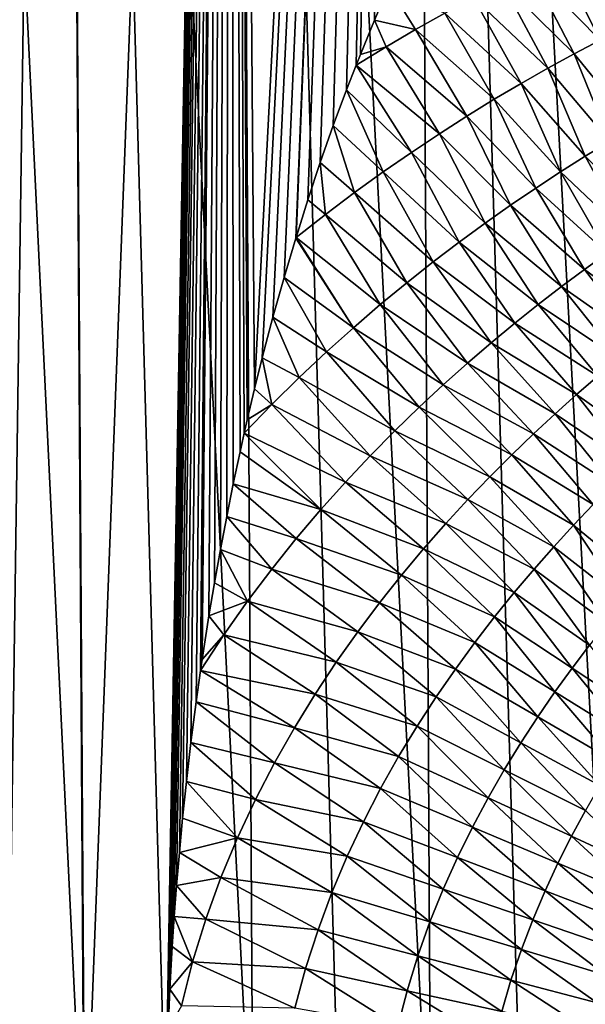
# Model space of a CAD drawing. Header units: metres. Extents: x -105 to 105, y -72 to 59.
# Tile 102 of 256: x -16.49 to -13.38, y -68.61 to -63.19. Entities that reach past the tile are written whole.
import ezdxf

# ---------------------------------------------------------------- set-up
doc = ezdxf.new("R2010")
doc.units = ezdxf.units.M
doc.layers.add('solid_509431_AD150_SW0001', color=7, linetype='CONTINUOUS')

msp = doc.modelspace()

# ---------------------------------------------------------------- linework, layer by layer
at = {"layer": 'solid_509431_AD150_SW0001'}
for points in [[(-16.134302, -69.661682, 9.879588), (-16.261589, -48.652618, 10.011588), (-17.1478, -48.652618, 9.074211)], [(-16.580448, -69.654068, 9.420708), (-16.134302, -69.661682, 9.879588), (-17.1478, -48.652618, 9.074211)], [(-16.979027, -69.647087, -21.488037), (-17.1478, -48.652618, -21.574211), (-16.261589, -48.652618, -22.511589)], [(-16.559994, -69.654419, -21.942318), (-16.979027, -69.647087, -21.488037), (-16.261589, -48.652618, -22.511589)], [(-16.128855, -69.661766, -22.385035), (-16.559994, -69.654419, -21.942318), (-16.261589, -48.652618, -22.511589)], [(-15.204274, -69.67688, 10.758919), (-15.324211, -48.652618, 10.8978), (-16.261589, -48.652618, 10.011588)], [(-15.675457, -69.669289, 10.325775), (-15.204274, -69.67688, 10.758919), (-16.261589, -48.652618, 10.011588)], [(-16.134302, -69.661682, 9.879588), (-15.675457, -69.669289, 10.325775), (-16.261589, -48.652618, 10.011588)], [(-16.128855, -69.661766, -22.385035), (-16.261589, -48.652618, -22.511589), (-15.324211, -48.652618, -23.3978)], [(-15.683278, -69.15789, -22.82452), (-16.128855, -69.661766, -22.385035), (-15.324211, -48.652618, -23.3978)], [(-15.682606, -69.121689, -22.825592), (-15.683278, -69.15789, -22.82452), (-15.324211, -48.652618, -23.3978)], [(-15.678666, -68.956772, -22.831299), (-15.682606, -69.121689, -22.825592), (-15.324211, -48.652618, -23.3978)], [(-15.67178, -68.746895, -22.840328), (-15.678666, -68.956772, -22.831299), (-15.324211, -48.652618, -23.3978)], [(-15.661903, -68.525719, -22.852304), (-15.67178, -68.746895, -22.840328), (-15.324211, -48.652618, -23.3978)], [(-15.648643, -68.291573, -22.867611), (-15.661903, -68.525719, -22.852304), (-15.324211, -48.652618, -23.3978)], [(-15.637744, -68.127182, -22.879837), (-15.648643, -68.291573, -22.867611), (-15.324211, -48.652618, -23.3978)], [(-15.624833, -67.955193, -22.894028), (-15.637744, -68.127182, -22.879837), (-15.324211, -48.652618, -23.3978)], [(-15.609561, -67.774513, -22.910511), (-15.624833, -67.955193, -22.894028), (-15.324211, -48.652618, -23.3978)], [(-15.591763, -67.58477, -22.929436), (-15.609561, -67.774513, -22.910511), (-15.324211, -48.652618, -23.3978)], [(-15.57044, -67.382851, -22.951752), (-15.591763, -67.58477, -22.929436), (-15.324211, -48.652618, -23.3978)], [(-15.545722, -67.169243, -22.977306), (-15.57044, -67.382851, -22.951752), (-15.324211, -48.652618, -23.3978)], [(-15.516868, -66.945686, -23.006735), (-15.545722, -67.169243, -22.977306), (-15.324211, -48.652618, -23.3978)], [(-15.492752, -66.77285, -23.031088), (-15.516868, -66.945686, -23.006735), (-15.324211, -48.652618, -23.3978)], [(-15.483756, -66.711105, -23.040121), (-15.492752, -66.77285, -23.031088), (-15.324211, -48.652618, -23.3978)], [(-15.446705, -66.471794, -23.077049), (-15.483756, -66.711105, -23.040121), (-15.324211, -48.652618, -23.3978)], [(-15.416199, -66.289589, -23.107157), (-15.446705, -66.471794, -23.077049), (-15.324211, -48.652618, -23.3978)], [(-15.383564, -66.106018, -23.139111), (-15.416199, -66.289589, -23.107157), (-15.324211, -48.652618, -23.3978)], [(-15.349263, -65.92469, -23.172428), (-15.383564, -66.106018, -23.139111), (-15.324211, -48.652618, -23.3978)], [(-15.313233, -65.745583, -23.207144), (-15.349263, -65.92469, -23.172428), (-15.324211, -48.652618, -23.3978)], [(-14.226391, -69.691895, 11.584716), (-14.338619, -48.652618, 11.73006), (-15.324211, -48.652618, 10.8978)], [(-14.721126, -69.684425, 11.178676), (-14.226391, -69.691895, 11.584716), (-15.324211, -48.652618, 10.8978)], [(-15.204274, -69.67688, 10.758919), (-14.721126, -69.684425, 11.178676), (-15.324211, -48.652618, 10.8978)], [(-15.195483, -65.221321, -23.318867), (-15.324211, -48.652618, -23.3978), (-14.338619, -48.652618, -24.230059)], [(-15.275489, -65.56826, -23.243233), (-15.313233, -65.745583, -23.207144), (-15.324211, -48.652618, -23.3978)], [(-15.252836, -65.466248, -23.264765), (-15.275489, -65.56826, -23.243233), (-15.324211, -48.652618, -23.3978)], [(-15.236248, -65.393471, -23.280474), (-15.252836, -65.466248, -23.264765), (-15.324211, -48.652618, -23.3978)], [(-15.195483, -65.221321, -23.318867), (-15.236248, -65.393471, -23.280474), (-15.324211, -48.652618, -23.3978)], [(-15.153179, -65.051506, -23.358414), (-15.195483, -65.221321, -23.318867), (-14.338619, -48.652618, -24.230059)], [(-15.094456, -64.828278, -23.412842), (-15.153179, -65.051506, -23.358414), (-14.338619, -48.652618, -24.230059)], [(-15.033011, -64.608688, -23.469231), (-15.094456, -64.828278, -23.412842), (-14.338619, -48.652618, -24.230059)], [(-14.969116, -64.393341, -23.527292), (-15.033011, -64.608688, -23.469231), (-14.338619, -48.652618, -24.230059)], [(-14.967551, -64.388214, -23.528706), (-14.969116, -64.393341, -23.527292), (-14.338619, -48.652618, -24.230059)], [(-14.902811, -64.182373, -23.586945), (-14.967551, -64.388214, -23.528706), (-14.338619, -48.652618, -24.230059)], [(-14.834099, -63.975731, -23.648142), (-14.902811, -64.182373, -23.586945), (-14.338619, -48.652618, -24.230059)], [(-14.76296, -63.773438, -23.710859), (-14.834099, -63.975731, -23.648142), (-14.338619, -48.652618, -24.230059)], [(-14.689477, -63.57552, -23.774979), (-14.76296, -63.773438, -23.710859), (-14.338619, -48.652618, -24.230059)], [(-14.636844, -63.439888, -23.820501), (-14.689477, -63.57552, -23.774979), (-14.338619, -48.652618, -24.230059)], [(-14.613811, -63.382141, -23.840317), (-14.636844, -63.439888, -23.820501), (-14.338619, -48.652618, -24.230059)], [(-14.535946, -63.193199, -23.906853), (-14.613811, -63.382141, -23.840317), (-14.338619, -48.652618, -24.230059)], [(-14.456244, -63.008167, -23.974251), (-14.535946, -63.193199, -23.906853), (-14.338619, -48.652618, -24.230059)], [(-13.203736, -69.706528, 12.354376), (-13.307912, -48.652618, 12.505746), (-14.338619, -48.652618, 11.73006)], [(-13.720462, -69.699265, 11.976719), (-13.203736, -69.706528, 12.354376), (-14.338619, -48.652618, 11.73006)], [(-14.226391, -69.691895, 11.584716), (-13.720462, -69.699265, 11.976719), (-14.338619, -48.652618, 11.73006)], [(-13.526399, -62.837341, -24.754051), (-13.375892, -62.767151, -24.879841), (-13.152374, -63.229763, -25.127352)], [(-13.678795, -62.911068, -24.626484), (-13.526399, -62.837341, -24.754051), (-13.293663, -63.302895, -25.003899)], [(-13.526399, -62.837341, -24.754051), (-13.152374, -63.229763, -25.127352), (-13.293663, -63.302895, -25.003899)], [(-13.833483, -62.987846, -24.496571), (-13.678795, -62.911068, -24.626484), (-13.436837, -63.378834, -24.878277)], [(-13.678795, -62.911068, -24.626484), (-13.293663, -63.302895, -25.003899), (-13.436837, -63.378834, -24.878277)], [(-14.309497, -63.243855, -24.095737), (-14.535946, -63.193199, -23.906853), (-14.456244, -63.008167, -23.974251)], [(-14.309497, -63.243855, -24.095737), (-14.456244, -63.008167, -23.974251), (-14.14896, -63.153587, -24.230896)], [(-13.990283, -63.068405, -24.364574), (-13.833483, -62.987846, -24.496571), (-13.581915, -63.45789, -24.750463)], [(-13.833483, -62.987846, -24.496571), (-13.436837, -63.378834, -24.878277), (-13.581915, -63.45789, -24.750463)], [(-14.14896, -63.153587, -24.230896), (-13.990283, -63.068405, -24.364574), (-13.728696, -63.540897, -24.620844)], [(-13.990283, -63.068405, -24.364574), (-13.581915, -63.45789, -24.750463), (-13.728696, -63.540897, -24.620844)], [(-14.472075, -63.339306, -23.958998), (-14.613811, -63.382141, -23.840317), (-14.535946, -63.193199, -23.906853)], [(-14.472075, -63.339306, -23.958998), (-14.535946, -63.193199, -23.906853), (-14.309497, -63.243855, -24.095737)], [(-14.309497, -63.243855, -24.095737), (-14.14896, -63.153587, -24.230896), (-13.877049, -63.628525, -24.489765)], [(-14.14896, -63.153587, -24.230896), (-13.728696, -63.540897, -24.620844), (-13.877049, -63.628525, -24.489765)], [(-14.472075, -63.339306, -23.958998), (-14.309497, -63.243855, -24.095737), (-14.027099, -63.720936, -24.357222)], [(-14.309497, -63.243855, -24.095737), (-13.877049, -63.628525, -24.489765), (-14.027099, -63.720936, -24.357222)], [(-14.472075, -63.339306, -23.958998), (-14.636844, -63.439888, -23.820501), (-14.613811, -63.382141, -23.840317)], [(-14.472075, -63.339306, -23.958998), (-14.179011, -63.818184, -24.223038), (-14.636844, -63.439888, -23.820501)], [(-14.472075, -63.339306, -23.958998), (-14.027099, -63.720936, -24.357222), (-14.179011, -63.818184, -24.223038)], [(-13.436837, -63.378834, -24.878277), (-13.293663, -63.302895, -25.003899), (-13.108947, -63.781609, -25.244665)], [(-13.581915, -63.45789, -24.750463), (-13.436837, -63.378834, -24.878277), (-13.241843, -63.859791, -25.122183)], [(-13.436837, -63.378834, -24.878277), (-13.108947, -63.781609, -25.244665), (-13.241843, -63.859791, -25.122183)], [(-14.332891, -63.920444, -24.087112), (-14.689477, -63.57552, -23.774979), (-14.636844, -63.439888, -23.820501)], [(-14.332891, -63.920444, -24.087112), (-14.636844, -63.439888, -23.820501), (-14.179011, -63.818184, -24.223038)], [(-13.728696, -63.540897, -24.620844), (-13.581915, -63.45789, -24.750463), (-13.376156, -63.941437, -24.997952)], [(-13.581915, -63.45789, -24.750463), (-13.241843, -63.859791, -25.122183), (-13.376156, -63.941437, -24.997952)], [(-13.877049, -63.628525, -24.489765), (-13.728696, -63.540897, -24.620844), (-13.511764, -64.027237, -24.872332)], [(-13.728696, -63.540897, -24.620844), (-13.376156, -63.941437, -24.997952), (-13.511764, -64.027237, -24.872332)], [(-14.48873, -64.028137, -23.949591), (-14.76296, -63.773438, -23.710859), (-14.689477, -63.57552, -23.774979)], [(-14.48873, -64.028137, -23.949591), (-14.689477, -63.57552, -23.774979), (-14.332891, -63.920444, -24.087112)], [(-14.027099, -63.720936, -24.357222), (-13.877049, -63.628525, -24.489765), (-13.648752, -64.11734, -24.745354)], [(-13.877049, -63.628525, -24.489765), (-13.511764, -64.027237, -24.872332), (-13.648752, -64.11734, -24.745354)], [(-14.179011, -63.818184, -24.223038), (-14.027099, -63.720936, -24.357222), (-13.787266, -64.211792, -24.616852)], [(-14.027099, -63.720936, -24.357222), (-13.648752, -64.11734, -24.745354), (-13.787266, -64.211792, -24.616852)], [(-14.646499, -64.141693, -23.810575), (-14.834099, -63.975731, -23.648142), (-14.76296, -63.773438, -23.710859)], [(-14.646499, -64.141693, -23.810575), (-14.76296, -63.773438, -23.710859), (-14.48873, -64.028137, -23.949591)], [(-14.332891, -63.920444, -24.087112), (-14.179011, -63.818184, -24.223038), (-13.927405, -64.310699, -24.486698)], [(-14.179011, -63.818184, -24.223038), (-13.787266, -64.211792, -24.616852), (-13.927405, -64.310699, -24.486698)], [(-13.376156, -63.941437, -24.997952), (-13.241843, -63.859791, -25.122183), (-13.009911, -64.30513, -25.434195)], [(-14.48873, -64.028137, -23.949591), (-14.332891, -63.920444, -24.087112), (-14.069169, -64.414429, -24.355021)], [(-14.332891, -63.920444, -24.087112), (-13.927405, -64.310699, -24.486698), (-14.069169, -64.414429, -24.355021)], [(-13.511764, -64.027237, -24.872332), (-13.376156, -63.941437, -24.997952), (-13.132619, -64.387924, -25.315199)], [(-13.376156, -63.941437, -24.997952), (-13.009911, -64.30513, -25.434195), (-13.132619, -64.387924, -25.315199)], [(-14.806135, -64.261574, -23.670216), (-14.902811, -64.182373, -23.586945), (-14.834099, -63.975731, -23.648142)], [(-14.806135, -64.261574, -23.670216), (-14.834099, -63.975731, -23.648142), (-14.646499, -64.141693, -23.810575)], [(-14.646499, -64.141693, -23.810575), (-14.48873, -64.028137, -23.949591), (-14.212535, -64.523361, -24.221926)], [(-14.48873, -64.028137, -23.949591), (-14.069169, -64.414429, -24.355021), (-14.212535, -64.523361, -24.221926)], [(-13.648752, -64.11734, -24.745354), (-13.511764, -64.027237, -24.872332), (-13.256378, -64.474541, -25.194971)], [(-13.511764, -64.027237, -24.872332), (-13.132619, -64.387924, -25.315199), (-13.256378, -64.474541, -25.194971)], [(-14.806135, -64.261574, -23.670216), (-14.646499, -64.141693, -23.810575), (-14.357453, -64.637909, -24.08754)], [(-14.646499, -64.141693, -23.810575), (-14.212535, -64.523361, -24.221926), (-14.357453, -64.637909, -24.08754)], [(-13.787266, -64.211792, -24.616852), (-13.648752, -64.11734, -24.745354), (-13.381302, -64.564995, -25.0734)], [(-13.648752, -64.11734, -24.745354), (-13.256378, -64.474541, -25.194971), (-13.381302, -64.564995, -25.0734)], [(-14.806135, -64.261574, -23.670216), (-14.967551, -64.388214, -23.528706), (-14.902811, -64.182373, -23.586945)], [(-13.927405, -64.310699, -24.486698), (-13.787266, -64.211792, -24.616852), (-13.507498, -64.659317, -24.950308)], [(-13.787266, -64.211792, -24.616852), (-13.381302, -64.564995, -25.0734), (-13.507498, -64.659317, -24.950308)], [(-14.806135, -64.261574, -23.670216), (-14.503838, -64.758461, -23.952059), (-14.967551, -64.388214, -23.528706)], [(-14.806135, -64.261574, -23.670216), (-14.357453, -64.637909, -24.08754), (-14.503838, -64.758461, -23.952059)], [(-14.069169, -64.414429, -24.355021), (-13.927405, -64.310699, -24.486698), (-13.634993, -64.757751, -24.825741)], [(-13.927405, -64.310699, -24.486698), (-13.507498, -64.659317, -24.950308), (-13.634993, -64.757751, -24.825741)], [(-14.651593, -64.885429, -23.815594), (-15.033011, -64.608688, -23.469231), (-14.969116, -64.393341, -23.527292)], [(-14.651593, -64.885429, -23.815594), (-14.969116, -64.393341, -23.527292), (-14.967551, -64.388214, -23.528706)], [(-14.651593, -64.885429, -23.815594), (-14.967551, -64.388214, -23.528706), (-14.503838, -64.758461, -23.952059)], [(-14.212535, -64.523361, -24.221926), (-14.069169, -64.414429, -24.355021), (-13.763769, -64.860641, -24.699825)], [(-14.069169, -64.414429, -24.355021), (-13.634993, -64.757751, -24.825741), (-13.763769, -64.860641, -24.699825)], [(-13.381302, -64.564995, -25.0734), (-13.256378, -64.474541, -25.194971), (-12.962433, -64.871742, -25.595512)], [(-14.357453, -64.637909, -24.08754), (-14.212535, -64.523361, -24.221926), (-13.893801, -64.96833, -24.572647)], [(-14.212535, -64.523361, -24.221926), (-13.763769, -64.860641, -24.699825), (-13.893801, -64.96833, -24.572647)], [(-13.507498, -64.659317, -24.950308), (-13.381302, -64.564995, -25.0734), (-13.07646, -64.961754, -25.479053)], [(-13.381302, -64.564995, -25.0734), (-12.962433, -64.871742, -25.595512), (-13.07646, -64.961754, -25.479053)], [(-14.800588, -65.019241, -23.678337), (-15.094456, -64.828278, -23.412842), (-15.033011, -64.608688, -23.469231)], [(-14.800588, -65.019241, -23.678337), (-15.033011, -64.608688, -23.469231), (-14.651593, -64.885429, -23.815594)], [(-14.503838, -64.758461, -23.952059), (-14.357453, -64.637909, -24.08754), (-14.025022, -65.081169, -24.444386)], [(-14.357453, -64.637909, -24.08754), (-13.893801, -64.96833, -24.572647), (-14.025022, -65.081169, -24.444386)], [(-13.634993, -64.757751, -24.825741), (-13.507498, -64.659317, -24.950308), (-13.191486, -65.055252, -25.361137)], [(-13.507498, -64.659317, -24.950308), (-13.07646, -64.961754, -25.479053), (-13.191486, -65.055252, -25.361137)], [(-14.651593, -64.885429, -23.815594), (-14.503838, -64.758461, -23.952059), (-14.157351, -65.199501, -24.31518)], [(-14.503838, -64.758461, -23.952059), (-14.025022, -65.081169, -24.444386), (-14.157351, -65.199501, -24.31518)], [(-13.763769, -64.860641, -24.699825), (-13.634993, -64.757751, -24.825741), (-13.307517, -65.152504, -25.241873)], [(-13.634993, -64.757751, -24.825741), (-13.191486, -65.055252, -25.361137), (-13.307517, -65.152504, -25.241873)], [(-14.950634, -65.160347, -23.540604), (-15.153179, -65.051506, -23.358414), (-15.094456, -64.828278, -23.412842)], [(-14.950634, -65.160347, -23.540604), (-15.094456, -64.828278, -23.412842), (-14.800588, -65.019241, -23.678337)], [(-13.893801, -64.96833, -24.572647), (-13.763769, -64.860641, -24.699825), (-13.42454, -65.253799, -25.121357)], [(-13.763769, -64.860641, -24.699825), (-13.307517, -65.152504, -25.241873), (-13.42454, -65.253799, -25.121357)], [(-14.800588, -65.019241, -23.678337), (-14.651593, -64.885429, -23.815594), (-14.290694, -65.323685, -24.185137)], [(-14.651593, -64.885429, -23.815594), (-14.157351, -65.199501, -24.31518), (-14.290694, -65.323685, -24.185137)], [(-14.025022, -65.081169, -24.444386), (-13.893801, -64.96833, -24.572647), (-13.542521, -65.359459, -24.999695)], [(-13.893801, -64.96833, -24.572647), (-13.42454, -65.253799, -25.121357), (-13.542521, -65.359459, -24.999695)], [(-14.950634, -65.160347, -23.540604), (-14.800588, -65.019241, -23.678337), (-14.424899, -65.454102, -24.054544)], [(-14.800588, -65.019241, -23.678337), (-14.290694, -65.323685, -24.185137), (-14.424899, -65.454102, -24.054544)], [(-15.101546, -65.309196, -23.402571), (-15.195483, -65.221321, -23.318867), (-15.153179, -65.051506, -23.358414)], [(-15.101546, -65.309196, -23.402571), (-15.153179, -65.051506, -23.358414), (-14.950634, -65.160347, -23.540604)], [(-14.157351, -65.199501, -24.31518), (-14.025022, -65.081169, -24.444386), (-13.661396, -65.469788, -24.877064)], [(-14.025022, -65.081169, -24.444386), (-13.542521, -65.359459, -24.999695), (-13.661396, -65.469788, -24.877064)], [(-15.101546, -65.309196, -23.402571), (-14.950634, -65.160347, -23.540604), (-14.559803, -65.591125, -23.923624)], [(-14.950634, -65.160347, -23.540604), (-14.424899, -65.454102, -24.054544), (-14.559803, -65.591125, -23.923624)], [(-13.42454, -65.253799, -25.121357), (-13.307517, -65.152504, -25.241873), (-13.012824, -65.545601, -25.669394)], [(-15.101546, -65.309196, -23.402571), (-15.236248, -65.393471, -23.280474), (-15.195483, -65.221321, -23.318867)], [(-14.290694, -65.323685, -24.185137), (-14.157351, -65.199501, -24.31518), (-13.781094, -65.585091, -24.753571)], [(-14.157351, -65.199501, -24.31518), (-13.661396, -65.469788, -24.877064), (-13.781094, -65.585091, -24.753571)], [(-13.542521, -65.359459, -24.999695), (-13.42454, -65.253799, -25.121357), (-13.118908, -65.646156, -25.554237)], [(-13.42454, -65.253799, -25.121357), (-13.012824, -65.545601, -25.669394), (-13.118908, -65.646156, -25.554237)], [(-15.101546, -65.309196, -23.402571), (-15.252836, -65.466248, -23.264765), (-15.236248, -65.393471, -23.280474)], [(-15.101546, -65.309196, -23.402571), (-14.695207, -65.735161, -23.792551), (-15.252836, -65.466248, -23.264765)], [(-15.101546, -65.309196, -23.402571), (-14.559803, -65.591125, -23.923624), (-14.695207, -65.735161, -23.792551)], [(-14.424899, -65.454102, -24.054544), (-14.290694, -65.323685, -24.185137), (-13.901515, -65.705681, -24.62936)], [(-14.290694, -65.323685, -24.185137), (-13.781094, -65.585091, -24.753571), (-13.901515, -65.705681, -24.62936)], [(-13.661396, -65.469788, -24.877064), (-13.542521, -65.359459, -24.999695), (-13.22566, -65.750702, -25.438087)], [(-13.542521, -65.359459, -24.999695), (-13.118908, -65.646156, -25.554237), (-13.22566, -65.750702, -25.438087)], [(-14.83075, -65.88665, -23.661812), (-15.275489, -65.56826, -23.243233), (-15.252836, -65.466248, -23.264765)], [(-14.83075, -65.88665, -23.661812), (-15.252836, -65.466248, -23.264765), (-14.695207, -65.735161, -23.792551)], [(-14.559803, -65.591125, -23.923624), (-14.424899, -65.454102, -24.054544), (-14.022514, -65.831894, -24.504719)], [(-14.424899, -65.454102, -24.054544), (-13.901515, -65.705681, -24.62936), (-14.022514, -65.831894, -24.504719)], [(-13.781094, -65.585091, -24.753571), (-13.661396, -65.469788, -24.877064), (-13.333018, -65.859512, -25.321093)], [(-13.661396, -65.469788, -24.877064), (-13.22566, -65.750702, -25.438087), (-13.333018, -65.859512, -25.321093)], [(-14.83075, -65.88665, -23.661812), (-15.313233, -65.745583, -23.207144), (-15.275489, -65.56826, -23.243233)], [(-14.695207, -65.735161, -23.792551), (-14.559803, -65.591125, -23.923624), (-14.143949, -65.964066, -24.37981)], [(-14.559803, -65.591125, -23.923624), (-14.022514, -65.831894, -24.504719), (-14.143949, -65.964066, -24.37981)], [(-13.901515, -65.705681, -24.62936), (-13.781094, -65.585091, -24.753571), (-13.440914, -65.972847, -25.203335)], [(-13.781094, -65.585091, -24.753571), (-13.333018, -65.859512, -25.321093), (-13.440914, -65.972847, -25.203335)], [(-14.83075, -65.88665, -23.661812), (-14.695207, -65.735161, -23.792551), (-14.265598, -66.102539, -24.254887)], [(-14.695207, -65.735161, -23.792551), (-14.143949, -65.964066, -24.37981), (-14.265598, -66.102539, -24.254887)], [(-14.022514, -65.831894, -24.504719), (-13.901515, -65.705681, -24.62936), (-13.549233, -66.090996, -25.085049)], [(-13.901515, -65.705681, -24.62936), (-13.440914, -65.972847, -25.203335), (-13.549233, -66.090996, -25.085049)], [(-14.966041, -66.046051, -23.531841), (-15.349263, -65.92469, -23.172428), (-15.313233, -65.745583, -23.207144)], [(-14.966041, -66.046051, -23.531841), (-15.313233, -65.745583, -23.207144), (-14.83075, -65.88665, -23.661812)], [(-14.143949, -65.964066, -24.37981), (-14.022514, -65.831894, -24.504719), (-13.657846, -66.214241, -24.966459)], [(-14.022514, -65.831894, -24.504719), (-13.549233, -66.090996, -25.085049), (-13.657846, -66.214241, -24.966459)], [(-14.966041, -66.046051, -23.531841), (-14.83075, -65.88665, -23.661812), (-14.387119, -66.247711, -24.130438)], [(-14.83075, -65.88665, -23.661812), (-14.265598, -66.102539, -24.254887), (-14.387119, -66.247711, -24.130438)], [(-13.065143, -66.282463, -25.744061), (-13.440914, -65.972847, -25.203335), (-13.333018, -65.859512, -25.321093)], [(-15.100634, -66.213821, -23.403021), (-15.383564, -66.106018, -23.139111), (-15.349263, -65.92469, -23.172428)], [(-15.100634, -66.213821, -23.403021), (-15.349263, -65.92469, -23.172428), (-14.966041, -66.046051, -23.531841)], [(-14.265598, -66.102539, -24.254887), (-14.143949, -65.964066, -24.37981), (-13.766609, -66.342857, -24.847708)], [(-14.143949, -65.964066, -24.37981), (-13.657846, -66.214241, -24.966459), (-13.766609, -66.342857, -24.847708)], [(-13.160979, -66.394844, -25.633186), (-13.549233, -66.090996, -25.085049), (-13.440914, -65.972847, -25.203335)], [(-13.065143, -66.282463, -25.744061), (-13.160979, -66.394844, -25.633186), (-13.440914, -65.972847, -25.203335)], [(-15.100634, -66.213821, -23.403021), (-14.966041, -66.046051, -23.531841), (-14.508164, -66.399986, -24.00683)], [(-14.966041, -66.046051, -23.531841), (-14.387119, -66.247711, -24.130438), (-14.508164, -66.399986, -24.00683)], [(-15.233854, -66.390396, -23.276087), (-15.416199, -66.289589, -23.107157), (-15.383564, -66.106018, -23.139111)], [(-15.233854, -66.390396, -23.276087), (-15.383564, -66.106018, -23.139111), (-15.100634, -66.213821, -23.403021)], [(-14.387119, -66.247711, -24.130438), (-14.265598, -66.102539, -24.254887), (-13.875256, -66.477188, -24.729197)], [(-14.265598, -66.102539, -24.254887), (-13.766609, -66.342857, -24.847708), (-13.875256, -66.477188, -24.729197)], [(-13.256903, -66.511589, -25.522047), (-13.657846, -66.214241, -24.966459), (-13.549233, -66.090996, -25.085049)], [(-13.160979, -66.394844, -25.633186), (-13.256903, -66.511589, -25.522047), (-13.549233, -66.090996, -25.085049)], [(-15.233854, -66.390396, -23.276087), (-15.100634, -66.213821, -23.403021), (-14.628279, -66.559753, -23.884523)], [(-15.100634, -66.213821, -23.403021), (-14.508164, -66.399986, -24.00683), (-14.628279, -66.559753, -23.884523)], [(-13.352791, -66.632927, -25.410767), (-13.766609, -66.342857, -24.847708), (-13.657846, -66.214241, -24.966459)], [(-13.256903, -66.511589, -25.522047), (-13.352791, -66.632927, -25.410767), (-13.657846, -66.214241, -24.966459)], [(-14.508164, -66.399986, -24.00683), (-14.387119, -66.247711, -24.130438), (-13.983477, -66.617577, -24.611347)], [(-14.387119, -66.247711, -24.130438), (-13.875256, -66.477188, -24.729197), (-13.983477, -66.617577, -24.611347)], [(-15.233854, -66.390396, -23.276087), (-15.446705, -66.471794, -23.077049), (-15.416199, -66.289589, -23.107157)], [(-15.364979, -66.576195, -23.151747), (-15.446705, -66.471794, -23.077049), (-15.233854, -66.390396, -23.276087)], [(-15.364979, -66.576195, -23.151747), (-15.233854, -66.390396, -23.276087), (-14.746826, -66.727379, -23.764257)], [(-15.233854, -66.390396, -23.276087), (-14.628279, -66.559753, -23.884523), (-14.746826, -66.727379, -23.764257)], [(-13.448417, -66.75914, -25.299723), (-13.875256, -66.477188, -24.729197), (-13.766609, -66.342857, -24.847708)], [(-13.352791, -66.632927, -25.410767), (-13.448417, -66.75914, -25.299723), (-13.766609, -66.342857, -24.847708)], [(-14.628279, -66.559753, -23.884523), (-14.508164, -66.399986, -24.00683), (-14.09094, -66.764351, -24.494492)], [(-14.508164, -66.399986, -24.00683), (-13.983477, -66.617577, -24.611347), (-14.09094, -66.764351, -24.494492)], [(-15.364979, -66.576195, -23.151747), (-15.483756, -66.711105, -23.040121), (-15.446705, -66.471794, -23.077049)], [(-13.543512, -66.890518, -25.189308), (-13.983477, -66.617577, -24.611347), (-13.875256, -66.477188, -24.729197)], [(-13.448417, -66.75914, -25.299723), (-13.543512, -66.890518, -25.189308), (-13.875256, -66.477188, -24.729197)], [(-15.364979, -66.576195, -23.151747), (-15.492752, -66.77285, -23.031088), (-15.483756, -66.711105, -23.040121)], [(-15.364979, -66.576195, -23.151747), (-14.863172, -66.903236, -23.646666), (-15.492752, -66.77285, -23.031088)], [(-15.364979, -66.576195, -23.151747), (-14.746826, -66.727379, -23.764257), (-14.863172, -66.903236, -23.646666)], [(-14.746826, -66.727379, -23.764257), (-14.628279, -66.559753, -23.884523), (-14.197137, -66.917854, -24.379265)], [(-14.628279, -66.559753, -23.884523), (-14.09094, -66.764351, -24.494492), (-14.197137, -66.917854, -24.379265)], [(-13.637798, -67.027328, -25.07983), (-14.09094, -66.764351, -24.494492), (-13.983477, -66.617577, -24.611347)], [(-13.543512, -66.890518, -25.189308), (-13.637798, -67.027328, -25.07983), (-13.983477, -66.617577, -24.611347)], [(-13.050393, -67.022835, -25.899075), (-13.448417, -66.75914, -25.299723), (-13.352791, -66.632927, -25.410767)], [(-14.863172, -66.903236, -23.646666), (-14.746826, -66.727379, -23.764257), (-14.301499, -67.078392, -24.266338)], [(-14.746826, -66.727379, -23.764257), (-14.197137, -66.917854, -24.379265), (-14.301499, -67.078392, -24.266338)], [(-13.730837, -67.169846, -24.971882), (-14.197137, -66.917854, -24.379265), (-14.09094, -66.764351, -24.494492)], [(-13.637798, -67.027328, -25.07983), (-13.730837, -67.169846, -24.971882), (-14.09094, -66.764351, -24.494492)], [(-13.133228, -67.145752, -25.796446), (-13.543512, -66.890518, -25.189308), (-13.448417, -66.75914, -25.299723)], [(-13.050393, -67.022835, -25.899075), (-13.133228, -67.145752, -25.796446), (-13.448417, -66.75914, -25.299723)], [(-14.976558, -67.087608, -23.53245), (-15.516868, -66.945686, -23.006735), (-15.492752, -66.77285, -23.031088)], [(-14.976558, -67.087608, -23.53245), (-15.492752, -66.77285, -23.031088), (-14.863172, -66.903236, -23.646666)], [(-14.976558, -67.087608, -23.53245), (-14.863172, -66.903236, -23.646666), (-14.403438, -67.246262, -24.156292)], [(-14.863172, -66.903236, -23.646666), (-14.301499, -67.078392, -24.266338), (-14.403438, -67.246262, -24.156292)], [(-13.822144, -67.318344, -24.866089), (-14.301499, -67.078392, -24.266338), (-14.197137, -66.917854, -24.379265)], [(-13.730837, -67.169846, -24.971882), (-13.822144, -67.318344, -24.866089), (-14.197137, -66.917854, -24.379265)], [(-13.215204, -67.273216, -25.694693), (-13.637798, -67.027328, -25.07983), (-13.543512, -66.890518, -25.189308)], [(-13.133228, -67.145752, -25.796446), (-13.215204, -67.273216, -25.694693), (-13.543512, -66.890518, -25.189308)], [(-15.086022, -67.280678, -23.422596), (-15.545722, -67.169243, -22.977306), (-15.516868, -66.945686, -23.006735)], [(-15.086022, -67.280678, -23.422596), (-15.516868, -66.945686, -23.006735), (-14.976558, -67.087608, -23.53245)], [(-13.295954, -67.405449, -25.594366), (-13.730837, -67.169846, -24.971882), (-13.637798, -67.027328, -25.07983)], [(-13.215204, -67.273216, -25.694693), (-13.295954, -67.405449, -25.594366), (-13.637798, -67.027328, -25.07983)], [(-15.086022, -67.280678, -23.422596), (-14.976558, -67.087608, -23.53245), (-14.502155, -67.421638, -24.049997)], [(-14.976558, -67.087608, -23.53245), (-14.403438, -67.246262, -24.156292), (-14.502155, -67.421638, -24.049997)], [(-13.911214, -67.473053, -24.762993), (-14.403438, -67.246262, -24.156292), (-14.301499, -67.078392, -24.266338)], [(-13.822144, -67.318344, -24.866089), (-13.911214, -67.473053, -24.762993), (-14.301499, -67.078392, -24.266338)], [(-15.190612, -67.482582, -23.317991), (-15.57044, -67.382851, -22.951752), (-15.545722, -67.169243, -22.977306)], [(-15.190612, -67.482582, -23.317991), (-15.545722, -67.169243, -22.977306), (-15.086022, -67.280678, -23.422596)], [(-13.375068, -67.542671, -25.496048), (-13.822144, -67.318344, -24.866089), (-13.730837, -67.169846, -24.971882)], [(-13.295954, -67.405449, -25.594366), (-13.375068, -67.542671, -25.496048), (-13.730837, -67.169846, -24.971882)], [(-13.997368, -67.634117, -24.663406), (-14.502155, -67.421638, -24.049997), (-14.403438, -67.246262, -24.156292)], [(-13.911214, -67.473053, -24.762993), (-13.997368, -67.634117, -24.663406), (-14.403438, -67.246262, -24.156292)], [(-15.190612, -67.482582, -23.317991), (-15.086022, -67.280678, -23.422596), (-14.596798, -67.604652, -23.948366)], [(-15.086022, -67.280678, -23.422596), (-14.502155, -67.421638, -24.049997), (-14.596798, -67.604652, -23.948366)], [(-13.452124, -67.685074, -25.400234), (-13.911214, -67.473053, -24.762993), (-13.822144, -67.318344, -24.866089)], [(-13.375068, -67.542671, -25.496048), (-13.452124, -67.685074, -25.400234), (-13.822144, -67.318344, -24.866089)], [(-15.289259, -67.693344, -23.219574), (-15.591763, -67.58477, -22.929436), (-15.57044, -67.382851, -22.951752)], [(-15.289259, -67.693344, -23.219574), (-15.57044, -67.382851, -22.951752), (-15.190612, -67.482582, -23.317991)], [(-14.079873, -67.801636, -24.568184), (-14.596798, -67.604652, -23.948366), (-14.502155, -67.421638, -24.049997)], [(-13.997368, -67.634117, -24.663406), (-14.079873, -67.801636, -24.568184), (-14.502155, -67.421638, -24.049997)], [(-13.526547, -67.832764, -25.30768), (-13.997368, -67.634117, -24.663406), (-13.911214, -67.473053, -24.762993)], [(-13.452124, -67.685074, -25.400234), (-13.526547, -67.832764, -25.30768), (-13.911214, -67.473053, -24.762993)], [(-15.289259, -67.693344, -23.219574), (-15.190612, -67.482582, -23.317991), (-14.686501, -67.79538, -23.852228)], [(-15.190612, -67.482582, -23.317991), (-14.596798, -67.604652, -23.948366), (-14.686501, -67.79538, -23.852228)], [(-13.027724, -67.881607, -26.065855), (-13.452124, -67.685074, -25.400234), (-13.375068, -67.542671, -25.496048)], [(-15.289259, -67.693344, -23.219574), (-15.609561, -67.774513, -22.910511), (-15.591763, -67.58477, -22.929436)], [(-14.157993, -67.975647, -24.478098), (-14.686501, -67.79538, -23.852228), (-14.596798, -67.604652, -23.948366)], [(-14.079873, -67.801636, -24.568184), (-14.157993, -67.975647, -24.478098), (-14.596798, -67.604652, -23.948366)], [(-13.597723, -67.985802, -25.219177), (-14.079873, -67.801636, -24.568184), (-13.997368, -67.634117, -24.663406)], [(-13.526547, -67.832764, -25.30768), (-13.597723, -67.985802, -25.219177), (-13.997368, -67.634117, -24.663406)], [(-13.091292, -68.016899, -25.980633), (-13.526547, -67.832764, -25.30768), (-13.452124, -67.685074, -25.400234)], [(-13.027724, -67.881607, -26.065855), (-13.091292, -68.016899, -25.980633), (-13.452124, -67.685074, -25.400234)], [(-15.380681, -67.912743, -23.128546), (-15.609561, -67.774513, -22.910511), (-15.289259, -67.693344, -23.219574)], [(-15.380681, -67.912743, -23.128546), (-15.289259, -67.693344, -23.219574), (-14.770181, -67.993668, -23.762657)], [(-15.289259, -67.693344, -23.219574), (-14.686501, -67.79538, -23.852228), (-14.770181, -67.993668, -23.762657)], [(-15.380681, -67.912743, -23.128546), (-15.624833, -67.955193, -22.894028), (-15.609561, -67.774513, -22.910511)], [(-14.230802, -68.156013, -24.394156), (-14.770181, -67.993668, -23.762657), (-14.686501, -67.79538, -23.852228)], [(-14.157993, -67.975647, -24.478098), (-14.230802, -68.156013, -24.394156), (-14.686501, -67.79538, -23.852228)], [(-13.665032, -68.144218, -25.135439), (-14.157993, -67.975647, -24.478098), (-14.079873, -67.801636, -24.568184)], [(-13.597723, -67.985802, -25.219177), (-13.665032, -68.144218, -25.135439), (-14.079873, -67.801636, -24.568184)], [(-13.151985, -68.156532, -25.899134), (-13.597723, -67.985802, -25.219177), (-13.526547, -67.832764, -25.30768)], [(-13.091292, -68.016899, -25.980633), (-13.151985, -68.156532, -25.899134), (-13.526547, -67.832764, -25.30768)], [(-15.463614, -68.140511, -23.046089), (-15.637744, -68.127182, -22.879837), (-15.624833, -67.955193, -22.894028)], [(-15.463614, -68.140511, -23.046089), (-15.624833, -67.955193, -22.894028), (-15.380681, -67.912743, -23.128546)], [(-15.463614, -68.140511, -23.046089), (-15.380681, -67.912743, -23.128546), (-14.846704, -68.19928, -23.68082)], [(-15.380681, -67.912743, -23.128546), (-14.770181, -67.993668, -23.762657), (-14.846704, -68.19928, -23.68082)], [(-14.29733, -68.342522, -24.317448), (-14.846704, -68.19928, -23.68082), (-14.770181, -67.993668, -23.762657)], [(-14.230802, -68.156013, -24.394156), (-14.29733, -68.342522, -24.317448), (-14.770181, -67.993668, -23.762657)], [(-13.727695, -68.307877, -25.0574), (-14.230802, -68.156013, -24.394156), (-14.157993, -67.975647, -24.478098)], [(-13.665032, -68.144218, -25.135439), (-13.727695, -68.307877, -25.0574), (-14.157993, -67.975647, -24.478098)], [(-13.209291, -68.300522, -25.822016), (-13.665032, -68.144218, -25.135439), (-13.597723, -67.985802, -25.219177)], [(-13.151985, -68.156532, -25.899134), (-13.209291, -68.300522, -25.822016), (-13.597723, -67.985802, -25.219177)], [(-15.536743, -68.376175, -22.973305), (-15.648643, -68.291573, -22.867611), (-15.637744, -68.127182, -22.879837)], [(-15.536743, -68.376175, -22.973305), (-15.637744, -68.127182, -22.879837), (-15.463614, -68.140511, -23.046089)], [(-15.536743, -68.376175, -22.973305), (-15.463614, -68.140511, -23.046089), (-14.914956, -68.411896, -23.607811)], [(-15.463614, -68.140511, -23.046089), (-14.846704, -68.19928, -23.68082), (-14.914956, -68.411896, -23.607811)], [(-13.784893, -68.476578, -24.986073), (-14.29733, -68.342522, -24.317448), (-14.230802, -68.156013, -24.394156)], [(-13.727695, -68.307877, -25.0574), (-13.784893, -68.476578, -24.986073), (-14.230802, -68.156013, -24.394156)], [(-13.262566, -68.448738, -25.750135), (-13.727695, -68.307877, -25.0574), (-13.665032, -68.144218, -25.135439)], [(-13.209291, -68.300522, -25.822016), (-13.262566, -68.448738, -25.750135), (-13.665032, -68.144218, -25.135439)], [(-14.356627, -68.534866, -24.248999), (-14.914956, -68.411896, -23.607811), (-14.846704, -68.19928, -23.68082)], [(-14.29733, -68.342522, -24.317448), (-14.356627, -68.534866, -24.248999), (-14.846704, -68.19928, -23.68082)], [(-15.536743, -68.376175, -22.973305), (-15.661903, -68.525719, -22.852304), (-15.648643, -68.291573, -22.867611)], [(-13.835832, -68.65004, -24.922407), (-14.356627, -68.534866, -24.248999), (-14.29733, -68.342522, -24.317448)], [(-13.784893, -68.476578, -24.986073), (-13.835832, -68.65004, -24.922407), (-14.29733, -68.342522, -24.317448)], [(-13.311134, -68.600983, -25.684423), (-13.784893, -68.476578, -24.986073), (-13.727695, -68.307877, -25.0574)], [(-13.262566, -68.448738, -25.750135), (-13.311134, -68.600983, -25.684423), (-13.727695, -68.307877, -25.0574)], [(-15.598629, -68.618813, -22.911345), (-15.661903, -68.525719, -22.852304), (-15.536743, -68.376175, -22.973305)], [(-15.598629, -68.618813, -22.911345), (-15.536743, -68.376175, -22.973305), (-14.973689, -68.630814, -23.544689)], [(-15.536743, -68.376175, -22.973305), (-14.914956, -68.411896, -23.607811), (-14.973689, -68.630814, -23.544689)], [(-14.407626, -68.73243, -24.189802), (-14.973689, -68.630814, -23.544689), (-14.914956, -68.411896, -23.607811)], [(-14.356627, -68.534866, -24.248999), (-14.407626, -68.73243, -24.189802), (-14.914956, -68.411896, -23.607811)], [(-13.354342, -68.757034, -25.62575), (-13.835832, -68.65004, -24.922407), (-13.784893, -68.476578, -24.986073)], [(-13.311134, -68.600983, -25.684423), (-13.354342, -68.757034, -25.62575), (-13.784893, -68.476578, -24.986073)], [(-15.598629, -68.618813, -22.911345), (-15.67178, -68.746895, -22.840328), (-15.661903, -68.525719, -22.852304)], [(-13.879615, -68.827736, -24.867329), (-14.407626, -68.73243, -24.189802), (-14.356627, -68.534866, -24.248999)], [(-13.835832, -68.65004, -24.922407), (-13.879615, -68.827736, -24.867329), (-14.356627, -68.534866, -24.248999)]]:
    msp.add_3dface(points, dxfattribs=at)

doc.saveas('drawing.dxf')
